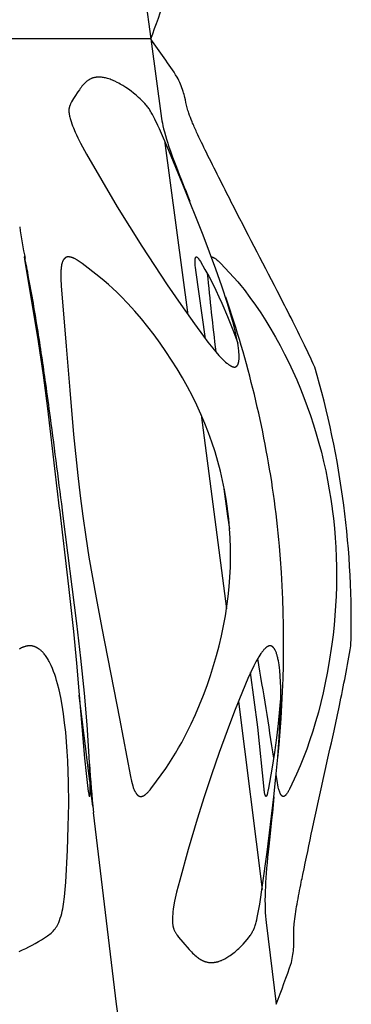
# Model space of a CAD drawing. Header units: millimetres. Extents: x 1250 to 1725, y 0 to 1655.
# Tile 195 of 256: x 1704 to 1719, y 1277 to 1320. Entities that reach past the tile are written whole.
import ezdxf

# ---------------------------------------------------------------- set-up
doc = ezdxf.new("R2010")
doc.units = ezdxf.units.MM
doc.header["$MEASUREMENT"] = 0
doc.layers.add('Crea2D$visibili$tangenti', color=7, linetype='Continuous', true_color=0x000000)

msp = doc.modelspace()

# ---------------------------------------------------------------- linework, layer by layer
at = {"layer": 'Crea2D$visibili$tangenti'}
for p, q in [((1709.592, 1322.113), (1710.061, 1318.673)), ((1710.061, 1318.673), (1703.302, 1318.673)), ((1710.061, 1318.673), (1710.53, 1315.215)), ((1710.659, 1314.258), (1711.673, 1306.693)), ((1712.247, 1302.346), (1713.345, 1293.92)), ((1713.407, 1297.944), (1713.25, 1299.132)), ((1713.482, 1297.399), (1713.407, 1297.944)), ((1707.413, 1286.417), (1706.951, 1290.172)), ((1713.859, 1289.904), (1714.887, 1281.732)), ((1707.542, 1285.359), (1707.434, 1286.239)), ((1708.576, 1276.747), (1707.575, 1285.083)), ((1715.065, 1280.293), (1715.501, 1276.747))]:
    msp.add_line(p, q, dxfattribs=at)
for points in [[(1713.688, 1304.424), (1713.692, 1304.424), (1713.696, 1304.424), (1713.699, 1304.424), (1713.703, 1304.424), (1713.707, 1304.425), (1713.71, 1304.425), (1713.714, 1304.426), (1713.718, 1304.427), (1713.721, 1304.428), (1713.725, 1304.429), (1713.728, 1304.43), (1713.732, 1304.431), (1713.735, 1304.432), (1713.739, 1304.433), (1713.742, 1304.435), (1713.746, 1304.436), (1713.749, 1304.438), (1713.752, 1304.44), (1713.756, 1304.441), (1713.759, 1304.443), (1713.762, 1304.445), (1713.765, 1304.447), (1713.769, 1304.449), (1713.772, 1304.451), (1713.775, 1304.454), (1713.778, 1304.456), (1713.781, 1304.458), (1713.783, 1304.46), (1713.786, 1304.463), (1713.789, 1304.465), (1713.792, 1304.468), (1713.795, 1304.47), (1713.798, 1304.474), (1713.802, 1304.478), (1713.805, 1304.482), (1713.809, 1304.486), (1713.812, 1304.49), (1713.815, 1304.494), (1713.818, 1304.498), (1713.821, 1304.502), (1713.824, 1304.506), (1713.826, 1304.511), (1713.829, 1304.515), (1713.832, 1304.52), (1713.834, 1304.524), (1713.837, 1304.529), (1713.839, 1304.533), (1713.841, 1304.538), (1713.845, 1304.547), (1713.849, 1304.557), (1713.853, 1304.567), (1713.856, 1304.577), (1713.859, 1304.587), (1713.862, 1304.597), (1713.868, 1304.617), (1713.871, 1304.63), (1713.874, 1304.643), (1713.879, 1304.669), (1713.883, 1304.695), (1713.886, 1304.72), (1713.889, 1304.746), (1713.891, 1304.772), (1713.892, 1304.798), (1713.893, 1304.824), (1713.894, 1304.863), (1713.893, 1304.902), (1713.892, 1304.941), (1713.891, 1304.98), (1713.885, 1305.058), (1713.878, 1305.135), (1713.865, 1305.245), (1713.85, 1305.354), (1713.832, 1305.463), (1713.813, 1305.571), (1713.769, 1305.787), (1713.72, 1306.002), (1713.646, 1306.3), (1713.565, 1306.596), (1713.389, 1307.185), (1713.144, 1307.934), (1712.883, 1308.678), (1712.327, 1310.155), (1711.449, 1312.352), (1710.84, 1313.828), (1710.435, 1314.773), (1710.369, 1314.915), (1710.233, 1315.197), (1710.132, 1315.391), (1710.078, 1315.487), (1710.05, 1315.534), (1710.021, 1315.58), (1709.995, 1315.618), (1709.968, 1315.657), (1709.941, 1315.694), (1709.913, 1315.731), (1709.884, 1315.767), (1709.854, 1315.803), (1709.793, 1315.873), (1709.729, 1315.941), (1709.664, 1316.008), (1709.597, 1316.072), (1709.528, 1316.136), (1709.422, 1316.229), (1709.312, 1316.32), (1709.2, 1316.407), (1709.086, 1316.49), (1708.969, 1316.57), (1708.849, 1316.646), (1708.727, 1316.717), (1708.665, 1316.752), (1708.602, 1316.785), (1708.499, 1316.836), (1708.448, 1316.86), (1708.395, 1316.883), (1708.342, 1316.904), (1708.289, 1316.925), (1708.235, 1316.943), (1708.18, 1316.96), (1708.137, 1316.972), (1708.094, 1316.982), (1708.051, 1316.992), (1708.007, 1317), (1707.963, 1317.006), (1707.919, 1317.011), (1707.897, 1317.013), (1707.875, 1317.015), (1707.853, 1317.016), (1707.831, 1317.016), (1707.81, 1317.016), (1707.788, 1317.016), (1707.768, 1317.016), (1707.748, 1317.015), (1707.728, 1317.014), (1707.708, 1317.012), (1707.688, 1317.01), (1707.668, 1317.007), (1707.647, 1317.003), (1707.628, 1317), (1707.608, 1316.995), (1707.588, 1316.99), (1707.568, 1316.985), (1707.549, 1316.979), (1707.53, 1316.973), (1707.511, 1316.966), (1707.492, 1316.959), (1707.473, 1316.951), (1707.454, 1316.942), (1707.434, 1316.932), (1707.415, 1316.922), (1707.396, 1316.912), (1707.378, 1316.901), (1707.36, 1316.889), (1707.342, 1316.877), (1707.324, 1316.865), (1707.307, 1316.852), (1707.289, 1316.838), (1707.272, 1316.825), (1707.256, 1316.811), (1707.24, 1316.797), (1707.223, 1316.782), (1707.192, 1316.752), (1707.171, 1316.731), (1707.15, 1316.709), (1707.129, 1316.686), (1707.109, 1316.664), (1707.07, 1316.617), (1707.033, 1316.569), (1706.996, 1316.521), (1706.961, 1316.471), (1706.892, 1316.371), (1706.765, 1316.179), (1706.704, 1316.081), (1706.621, 1315.942), (1706.598, 1315.902), (1706.587, 1315.881), (1706.577, 1315.86), (1706.567, 1315.839), (1706.558, 1315.817), (1706.552, 1315.805), (1706.548, 1315.792), (1706.543, 1315.78), (1706.539, 1315.767), (1706.534, 1315.754), (1706.53, 1315.741), (1706.527, 1315.728), (1706.523, 1315.715), (1706.52, 1315.702), (1706.517, 1315.688), (1706.515, 1315.675), (1706.512, 1315.662), (1706.51, 1315.649), (1706.508, 1315.635), (1706.507, 1315.622), (1706.505, 1315.608), (1706.504, 1315.593), (1706.504, 1315.578), (1706.503, 1315.563), (1706.503, 1315.548), (1706.504, 1315.533), (1706.504, 1315.518), (1706.506, 1315.488), (1706.509, 1315.458), (1706.513, 1315.428), (1706.517, 1315.398), (1706.523, 1315.368), (1706.532, 1315.32), (1706.543, 1315.273), (1706.555, 1315.225), (1706.568, 1315.178), (1706.582, 1315.131), (1706.597, 1315.084), (1706.629, 1314.992), (1706.664, 1314.9), (1706.701, 1314.809), (1706.778, 1314.63), (1706.833, 1314.507), (1706.891, 1314.385), (1707.013, 1314.146), (1707.273, 1313.675), (1707.93, 1312.525), (1708.603, 1311.384), (1709.129, 1310.527), (1709.666, 1309.677), (1710.214, 1308.835), (1710.772, 1307.998), (1711.356, 1307.145), (1711.952, 1306.3), (1712.341, 1305.767), (1712.541, 1305.504), (1712.746, 1305.246), (1712.878, 1305.087), (1713.014, 1304.933), (1713.084, 1304.858), (1713.156, 1304.784), (1713.229, 1304.712), (1713.305, 1304.642), (1713.355, 1304.598), (1713.381, 1304.577), (1713.407, 1304.557), (1713.434, 1304.537), (1713.461, 1304.518), (1713.475, 1304.508), (1713.489, 1304.499), (1713.503, 1304.491), (1713.517, 1304.482), (1713.537, 1304.471), (1713.548, 1304.466), (1713.558, 1304.461), (1713.568, 1304.456), (1713.579, 1304.452), (1713.589, 1304.448), (1713.6, 1304.444), (1713.611, 1304.44), (1713.621, 1304.436), (1713.632, 1304.433), (1713.643, 1304.431), (1713.654, 1304.428), (1713.66, 1304.427), (1713.666, 1304.426), (1713.671, 1304.426), (1713.677, 1304.425), (1713.683, 1304.424)], [(1707.11, 1297.944), (1707.237, 1297.055), (1707.376, 1296.168), (1707.681, 1294.403), (1707.928, 1293.09), (1708.702, 1289.156), (1709.174, 1286.641), (1709.22, 1286.436), (1709.247, 1286.335), (1709.276, 1286.234), (1709.299, 1286.162), (1709.312, 1286.126), (1709.326, 1286.091), (1709.34, 1286.056), (1709.356, 1286.021), (1709.364, 1286.004), (1709.373, 1285.987), (1709.381, 1285.971), (1709.391, 1285.954), (1709.404, 1285.932), (1709.411, 1285.921), (1709.417, 1285.91), (1709.425, 1285.9), (1709.432, 1285.89), (1709.44, 1285.88), (1709.448, 1285.87), (1709.456, 1285.86), (1709.46, 1285.856), (1709.465, 1285.851), (1709.469, 1285.847), (1709.474, 1285.842), (1709.478, 1285.838), (1709.483, 1285.834), (1709.488, 1285.83), (1709.492, 1285.826), (1709.497, 1285.822), (1709.502, 1285.818), (1709.507, 1285.814), (1709.513, 1285.811), (1709.518, 1285.807), (1709.523, 1285.804), (1709.527, 1285.802), (1709.531, 1285.799), (1709.536, 1285.797), (1709.54, 1285.795), (1709.544, 1285.793), (1709.548, 1285.791), (1709.553, 1285.789), (1709.557, 1285.787), (1709.562, 1285.786), (1709.566, 1285.784), (1709.571, 1285.782), (1709.575, 1285.781), (1709.58, 1285.78), (1709.584, 1285.778), (1709.589, 1285.777), (1709.594, 1285.776), (1709.598, 1285.775), (1709.603, 1285.775), (1709.608, 1285.774), (1709.612, 1285.773), (1709.617, 1285.773), (1709.622, 1285.773), (1709.626, 1285.773), (1709.631, 1285.773), (1709.636, 1285.773), (1709.641, 1285.773), (1709.645, 1285.773), (1709.65, 1285.774), (1709.655, 1285.775), (1709.659, 1285.776), (1709.664, 1285.777), (1709.669, 1285.778), (1709.676, 1285.78), (1709.684, 1285.782), (1709.692, 1285.784), (1709.699, 1285.786), (1709.706, 1285.789), (1709.714, 1285.792), (1709.721, 1285.795), (1709.728, 1285.798), (1709.735, 1285.801), (1709.742, 1285.804), (1709.749, 1285.808), (1709.756, 1285.811), (1709.762, 1285.815), (1709.769, 1285.819), (1709.782, 1285.827), (1709.795, 1285.836), (1709.808, 1285.845), (1709.82, 1285.854), (1709.832, 1285.864), (1709.844, 1285.874), (1709.856, 1285.884), (1709.879, 1285.905), (1709.899, 1285.924), (1709.919, 1285.944), (1709.938, 1285.963), (1709.957, 1285.984), (1709.994, 1286.025), (1710.03, 1286.067), (1710.064, 1286.11), (1710.313, 1286.445), (1710.709, 1286.989), (1710.843, 1287.188), (1710.99, 1287.416), (1711.131, 1287.648), (1711.268, 1287.882), (1711.4, 1288.119), (1711.611, 1288.519), (1711.811, 1288.925), (1712, 1289.337), (1712.178, 1289.753), (1712.344, 1290.174), (1712.501, 1290.6), (1712.647, 1291.028), (1712.782, 1291.461), (1712.906, 1291.889), (1713.02, 1292.321), (1713.124, 1292.755), (1713.216, 1293.191), (1713.294, 1293.612), (1713.361, 1294.034), (1713.417, 1294.458), (1713.461, 1294.883), (1713.493, 1295.304), (1713.514, 1295.726), (1713.523, 1296.149), (1713.521, 1296.571), (1713.506, 1296.993), (1713.48, 1297.415), (1713.442, 1297.836), (1713.393, 1298.255), (1713.39, 1298.276), (1713.33, 1298.686), (1713.258, 1299.093), (1713.174, 1299.499), (1713.08, 1299.902), (1712.968, 1300.325), (1712.845, 1300.745), (1712.709, 1301.161), (1712.561, 1301.574), (1712.403, 1301.977), (1712.234, 1302.377), (1712.053, 1302.771), (1711.863, 1303.16), (1711.652, 1303.561), (1711.432, 1303.956), (1711.201, 1304.346), (1710.961, 1304.73), (1710.718, 1305.101), (1710.465, 1305.467), (1710.204, 1305.825), (1709.933, 1306.177), (1709.654, 1306.522), (1709.364, 1306.858), (1709.065, 1307.186), (1708.756, 1307.505), (1708.582, 1307.675), (1708.405, 1307.843), (1708.224, 1308.006), (1708.04, 1308.166), (1707.803, 1308.36), (1707.075, 1308.919), (1706.951, 1309.011), (1706.908, 1309.041), (1706.865, 1309.069), (1706.843, 1309.083), (1706.821, 1309.096), (1706.799, 1309.109), (1706.776, 1309.121), (1706.753, 1309.133), (1706.73, 1309.144), (1706.714, 1309.151), (1706.698, 1309.158), (1706.682, 1309.164), (1706.666, 1309.17), (1706.65, 1309.176), (1706.634, 1309.181), (1706.618, 1309.186), (1706.601, 1309.191), (1706.585, 1309.195), (1706.568, 1309.198), (1706.551, 1309.201), (1706.535, 1309.204), (1706.526, 1309.205), (1706.518, 1309.205), (1706.509, 1309.206), (1706.501, 1309.207), (1706.492, 1309.207), (1706.484, 1309.207), (1706.476, 1309.207), (1706.467, 1309.207), (1706.461, 1309.207), (1706.455, 1309.207), (1706.449, 1309.206), (1706.442, 1309.205), (1706.436, 1309.204), (1706.43, 1309.203), (1706.424, 1309.202), (1706.419, 1309.2), (1706.413, 1309.198), (1706.407, 1309.196), (1706.401, 1309.194), (1706.396, 1309.192), (1706.39, 1309.19), (1706.385, 1309.187), (1706.379, 1309.185), (1706.374, 1309.182), (1706.368, 1309.179), (1706.363, 1309.176), (1706.358, 1309.172), (1706.353, 1309.169), (1706.348, 1309.166), (1706.343, 1309.162), (1706.338, 1309.158), (1706.334, 1309.154), (1706.329, 1309.15), (1706.324, 1309.146), (1706.32, 1309.142), (1706.315, 1309.138), (1706.311, 1309.134), (1706.307, 1309.129), (1706.302, 1309.125), (1706.298, 1309.12), (1706.293, 1309.115), (1706.288, 1309.109), (1706.284, 1309.103), (1706.279, 1309.096), (1706.274, 1309.09), (1706.27, 1309.084), (1706.266, 1309.077), (1706.262, 1309.071), (1706.258, 1309.064), (1706.254, 1309.057), (1706.25, 1309.051), (1706.246, 1309.044), (1706.239, 1309.03), (1706.233, 1309.016), (1706.227, 1309.001), (1706.221, 1308.987), (1706.216, 1308.972), (1706.211, 1308.957), (1706.206, 1308.942), (1706.202, 1308.927), (1706.194, 1308.896), (1706.189, 1308.874), (1706.185, 1308.853), (1706.181, 1308.831), (1706.177, 1308.809), (1706.17, 1308.765), (1706.166, 1308.721), (1706.162, 1308.677), (1706.159, 1308.633), (1706.156, 1308.544), (1706.154, 1308.398), (1706.157, 1308.251), (1706.172, 1307.958), (1706.384, 1305.329), (1706.539, 1303.416), (1706.707, 1301.495), (1706.89, 1299.717), (1706.994, 1298.83)], [(1715.235, 1292.318), (1715.23, 1292.318), (1715.226, 1292.317), (1715.221, 1292.317), (1715.217, 1292.316), (1715.212, 1292.316), (1715.208, 1292.315), (1715.203, 1292.314), (1715.199, 1292.313), (1715.194, 1292.312), (1715.19, 1292.311), (1715.186, 1292.31), (1715.181, 1292.308), (1715.177, 1292.307), (1715.173, 1292.305), (1715.169, 1292.304), (1715.164, 1292.302), (1715.156, 1292.299), (1715.148, 1292.295), (1715.14, 1292.291), (1715.132, 1292.286), (1715.124, 1292.282), (1715.116, 1292.277), (1715.108, 1292.273), (1715.1, 1292.268), (1715.088, 1292.259), (1715.076, 1292.251), (1715.065, 1292.242), (1715.053, 1292.233), (1715.042, 1292.223), (1715.031, 1292.213), (1715.02, 1292.204), (1715.01, 1292.193), (1714.989, 1292.173), (1714.969, 1292.151), (1714.95, 1292.129), (1714.931, 1292.106), (1714.905, 1292.075), (1714.881, 1292.043), (1714.857, 1292.01), (1714.834, 1291.977), (1714.789, 1291.91), (1714.746, 1291.842), (1714.688, 1291.744), (1714.632, 1291.645), (1714.527, 1291.444), (1714.394, 1291.171), (1714.269, 1290.894), (1714.032, 1290.334), (1713.695, 1289.484), (1713.371, 1288.628), (1713.026, 1287.677), (1712.693, 1286.72), (1712.375, 1285.759), (1712.072, 1284.793), (1711.683, 1283.471), (1711.314, 1282.144), (1711.177, 1281.623), (1711.118, 1281.361), (1711.092, 1281.228), (1711.051, 1280.987), (1711.035, 1280.879), (1711.021, 1280.77), (1711.01, 1280.661), (1711.004, 1280.574), (1711, 1280.487), (1710.999, 1280.443), (1710.999, 1280.4), (1711, 1280.356), (1711.002, 1280.313), (1711.004, 1280.28), (1711.007, 1280.247), (1711.01, 1280.214), (1711.015, 1280.181), (1711.02, 1280.149), (1711.027, 1280.117), (1711.03, 1280.101), (1711.034, 1280.085), (1711.038, 1280.069), (1711.043, 1280.053), (1711.047, 1280.039), (1711.052, 1280.025), (1711.057, 1280.011), (1711.062, 1279.997), (1711.073, 1279.969), (1711.085, 1279.942), (1711.098, 1279.915), (1711.112, 1279.889), (1711.126, 1279.863), (1711.141, 1279.837), (1711.156, 1279.815), (1711.171, 1279.793), (1711.186, 1279.771), (1711.202, 1279.75), (1711.234, 1279.708), (1711.267, 1279.666), (1711.448, 1279.446), (1711.728, 1279.125), (1711.823, 1279.023), (1711.872, 1278.973), (1711.922, 1278.924), (1711.974, 1278.877), (1712.027, 1278.831), (1712.062, 1278.802), (1712.099, 1278.774), (1712.136, 1278.747), (1712.174, 1278.721), (1712.194, 1278.709), (1712.213, 1278.697), (1712.233, 1278.685), (1712.253, 1278.674), (1712.273, 1278.663), (1712.294, 1278.653), (1712.315, 1278.643), (1712.336, 1278.634), (1712.355, 1278.625), (1712.375, 1278.618), (1712.395, 1278.61), (1712.415, 1278.603), (1712.436, 1278.597), (1712.456, 1278.591), (1712.477, 1278.585), (1712.498, 1278.581), (1712.518, 1278.576), (1712.539, 1278.572), (1712.56, 1278.569), (1712.582, 1278.566), (1712.603, 1278.564), (1712.624, 1278.562), (1712.645, 1278.561), (1712.667, 1278.561), (1712.688, 1278.561), (1712.71, 1278.561), (1712.733, 1278.562), (1712.756, 1278.563), (1712.779, 1278.565), (1712.802, 1278.567), (1712.825, 1278.57), (1712.848, 1278.574), (1712.871, 1278.577), (1712.894, 1278.582), (1712.916, 1278.587), (1712.939, 1278.592), (1712.961, 1278.598), (1712.984, 1278.604), (1713.006, 1278.611), (1713.028, 1278.618), (1713.072, 1278.633), (1713.097, 1278.643), (1713.122, 1278.653), (1713.147, 1278.663), (1713.171, 1278.674), (1713.22, 1278.697), (1713.268, 1278.721), (1713.315, 1278.747), (1713.361, 1278.774), (1713.407, 1278.803), (1713.452, 1278.832), (1713.508, 1278.87), (1713.563, 1278.909), (1713.617, 1278.949), (1713.67, 1278.99), (1713.722, 1279.033), (1713.774, 1279.077), (1713.824, 1279.121), (1713.874, 1279.167), (1713.923, 1279.213), (1713.971, 1279.261), (1714.064, 1279.358), (1714.154, 1279.459), (1714.242, 1279.562), (1714.295, 1279.629), (1714.346, 1279.697), (1714.371, 1279.731), (1714.395, 1279.767), (1714.418, 1279.802), (1714.44, 1279.839), (1714.459, 1279.872), (1714.476, 1279.905), (1714.493, 1279.939), (1714.51, 1279.974), (1714.525, 1280.008), (1714.54, 1280.044), (1714.554, 1280.079), (1714.567, 1280.115), (1714.584, 1280.164), (1714.6, 1280.213), (1714.615, 1280.263), (1714.628, 1280.313), (1714.654, 1280.413), (1714.678, 1280.514), (1714.738, 1280.804), (1714.789, 1281.096), (1714.913, 1281.918), (1715.106, 1283.355), (1715.256, 1284.554), (1715.395, 1285.755), (1715.486, 1286.617), (1715.566, 1287.479), (1715.632, 1288.342), (1715.678, 1289.207), (1715.697, 1289.859), (1715.699, 1290.185), (1715.695, 1290.512), (1715.687, 1290.756), (1715.673, 1290.999), (1715.653, 1291.243), (1715.639, 1291.364), (1715.624, 1291.485), (1715.611, 1291.574), (1715.596, 1291.662), (1715.579, 1291.75), (1715.569, 1291.794), (1715.559, 1291.838), (1715.55, 1291.872), (1715.541, 1291.906), (1715.53, 1291.94), (1715.52, 1291.973), (1715.508, 1292.006), (1715.496, 1292.039), (1715.482, 1292.072), (1715.468, 1292.104), (1715.457, 1292.126), (1715.446, 1292.147), (1715.441, 1292.157), (1715.435, 1292.168), (1715.429, 1292.178), (1715.422, 1292.188), (1715.416, 1292.198), (1715.409, 1292.207), (1715.402, 1292.217), (1715.394, 1292.226), (1715.387, 1292.235), (1715.379, 1292.244), (1715.375, 1292.248), (1715.37, 1292.252), (1715.366, 1292.256), (1715.362, 1292.26), (1715.355, 1292.266), (1715.348, 1292.272), (1715.341, 1292.277), (1715.334, 1292.283), (1715.33, 1292.285), (1715.327, 1292.288), (1715.323, 1292.29), (1715.319, 1292.292), (1715.315, 1292.295), (1715.311, 1292.297), (1715.307, 1292.299), (1715.303, 1292.301), (1715.299, 1292.303), (1715.295, 1292.305), (1715.291, 1292.306), (1715.287, 1292.308), (1715.283, 1292.309), (1715.279, 1292.311), (1715.275, 1292.312), (1715.27, 1292.313), (1715.266, 1292.314), (1715.262, 1292.315), (1715.257, 1292.316), (1715.253, 1292.317), (1715.248, 1292.317), (1715.244, 1292.318), (1715.24, 1292.318)]]:
    msp.add_lwpolyline(points, close=True, dxfattribs=at)
for points in [[(1704.571, 1309.207), (1704.571, 1309.207), (1704.571, 1309.207), (1704.571, 1309.207), (1704.571, 1309.207), (1704.571, 1309.207), (1704.571, 1309.208), (1704.571, 1309.208), (1704.571, 1309.208), (1704.571, 1309.208), (1704.571, 1309.208), (1704.571, 1309.208), (1704.571, 1309.208), (1704.571, 1309.208), (1704.571, 1309.208), (1704.571, 1309.208), (1704.571, 1309.208), (1704.571, 1309.208), (1704.571, 1309.208), (1704.571, 1309.208), (1704.571, 1309.208), (1704.571, 1309.208), (1704.57, 1309.208), (1704.57, 1309.208), (1704.57, 1309.208), (1704.57, 1309.208), (1704.57, 1309.208), (1704.57, 1309.208), (1704.57, 1309.208), (1704.57, 1309.208), (1704.57, 1309.208), (1704.57, 1309.208), (1704.57, 1309.208), (1704.57, 1309.208), (1704.57, 1309.208), (1704.57, 1309.208), (1704.57, 1309.208), (1704.57, 1309.208), (1704.57, 1309.208), (1704.57, 1309.208), (1704.57, 1309.208), (1704.57, 1309.208), (1704.57, 1309.208), (1704.57, 1309.208), (1704.57, 1309.208), (1704.57, 1309.208), (1704.57, 1309.208), (1704.57, 1309.208), (1704.57, 1309.208), (1704.57, 1309.208), (1704.57, 1309.208), (1704.57, 1309.208), (1704.57, 1309.208), (1704.57, 1309.208), (1704.57, 1309.208), (1704.57, 1309.208), (1704.57, 1309.208), (1704.57, 1309.208), (1704.57, 1309.208), (1704.57, 1309.208), (1704.57, 1309.208), (1704.57, 1309.208), (1704.57, 1309.208), (1704.57, 1309.208), (1704.57, 1309.208), (1704.57, 1309.208), (1704.57, 1309.208), (1704.57, 1309.208), (1704.57, 1309.208), (1704.57, 1309.208), (1704.57, 1309.208), (1704.57, 1309.208), (1704.57, 1309.208), (1704.57, 1309.208), (1704.57, 1309.208), (1704.57, 1309.208), (1704.57, 1309.208), (1704.57, 1309.207), (1704.57, 1309.207), (1704.57, 1309.207), (1704.57, 1309.207), (1704.569, 1309.207), (1704.569, 1309.206), (1704.569, 1309.206), (1704.569, 1309.206), (1704.569, 1309.205), (1704.569, 1309.205), (1704.569, 1309.204), (1704.569, 1309.204), (1704.568, 1309.203), (1704.568, 1309.203), (1704.568, 1309.203), (1704.568, 1309.202), (1704.568, 1309.202), (1704.568, 1309.201), (1704.568, 1309.2), (1704.568, 1309.199), (1704.568, 1309.199), (1704.568, 1309.198), (1704.568, 1309.197), (1704.571, 1309.162), (1704.574, 1309.13), (1704.578, 1309.099), (1705.163, 1305.534), (1705.382, 1304.065), (1705.573, 1302.62), (1706.086, 1298.276), (1706.089, 1298.255), (1706.48, 1294.886), (1706.698, 1292.935), (1706.83, 1291.56), (1707.187, 1287.432), (1707.254, 1286.767), (1707.346, 1285.99), (1707.364, 1285.878), (1707.37, 1285.846), (1707.373, 1285.83), (1707.375, 1285.822), (1707.377, 1285.815), (1707.38, 1285.805), (1707.382, 1285.8), (1707.383, 1285.796), (1707.385, 1285.791), (1707.387, 1285.787), (1707.388, 1285.784), (1707.389, 1285.782), (1707.39, 1285.78), (1707.391, 1285.778), (1707.392, 1285.777), (1707.392, 1285.777), (1707.392, 1285.776), (1707.392, 1285.776), (1707.392, 1285.776), (1707.393, 1285.776), (1707.393, 1285.775), (1707.393, 1285.775), (1707.393, 1285.775), (1707.394, 1285.775), (1707.394, 1285.774), (1707.394, 1285.774), (1707.394, 1285.774), (1707.394, 1285.774), (1707.394, 1285.774), (1707.394, 1285.774), (1707.394, 1285.774), (1707.395, 1285.774), (1707.395, 1285.774), (1707.395, 1285.774), (1707.395, 1285.774), (1707.395, 1285.774), (1707.395, 1285.774), (1707.395, 1285.773), (1707.395, 1285.773), (1707.395, 1285.773), (1707.395, 1285.773), (1707.395, 1285.773), (1707.396, 1285.773), (1707.396, 1285.773), (1707.396, 1285.773), (1707.396, 1285.773), (1707.396, 1285.773), (1707.396, 1285.773), (1707.396, 1285.773), (1707.396, 1285.773), (1707.396, 1285.773), (1707.396, 1285.773), (1707.396, 1285.773), (1707.396, 1285.773), (1707.397, 1285.773), (1707.397, 1285.773), (1707.397, 1285.773), (1707.397, 1285.773), (1707.397, 1285.773), (1707.397, 1285.773), (1707.397, 1285.773), (1707.397, 1285.773), (1707.397, 1285.773), (1707.397, 1285.773), (1707.397, 1285.773), (1707.397, 1285.773), (1707.398, 1285.773), (1707.398, 1285.773), (1707.398, 1285.773), (1707.398, 1285.773), (1707.398, 1285.773), (1707.398, 1285.774), (1707.398, 1285.774), (1707.398, 1285.774), (1707.398, 1285.774), (1707.398, 1285.774), (1707.398, 1285.774), (1707.398, 1285.774), (1707.398, 1285.774), (1707.399, 1285.774), (1707.399, 1285.774), (1707.399, 1285.774), (1707.399, 1285.774), (1707.399, 1285.774), (1707.399, 1285.775), (1707.399, 1285.775), (1707.4, 1285.775), (1707.4, 1285.775), (1707.4, 1285.775), (1707.4, 1285.775), (1707.4, 1285.776), (1707.401, 1285.776), (1707.401, 1285.776), (1707.401, 1285.777), (1707.402, 1285.778), (1707.403, 1285.779), (1707.403, 1285.781), (1707.404, 1285.782), (1707.405, 1285.784), (1707.405, 1285.785), (1707.406, 1285.786), (1707.407, 1285.788), (1707.407, 1285.789), (1707.408, 1285.791), (1707.408, 1285.792), (1707.409, 1285.794), (1707.409, 1285.795), (1707.41, 1285.798), (1707.41, 1285.801), (1707.411, 1285.804), (1707.412, 1285.807), (1707.412, 1285.81), (1707.413, 1285.813), (1707.414, 1285.826), (1707.418, 1285.878), (1707.421, 1285.93), (1707.424, 1286.015), (1707.425, 1286.101), (1707.424, 1286.273), (1707.407, 1286.888), (1707.38, 1287.503), (1707.293, 1288.885), (1707.176, 1290.265), (1707.022, 1291.776), (1706.849, 1293.285), (1706.26, 1297.944)], [(1712.43, 1305.649), (1712.009, 1308.631), (1711.994, 1308.757), (1711.988, 1308.82), (1711.984, 1308.883), (1711.983, 1308.926), (1711.982, 1308.97), (1711.983, 1309.058), (1711.984, 1309.085), (1711.985, 1309.099), (1711.986, 1309.113), (1711.987, 1309.12), (1711.988, 1309.126), (1711.989, 1309.133), (1711.99, 1309.14), (1711.992, 1309.147), (1711.993, 1309.154), (1711.995, 1309.16), (1711.997, 1309.167), (1711.998, 1309.17), (1711.999, 1309.173), (1712.001, 1309.177), (1712.002, 1309.18), (1712.003, 1309.181), (1712.003, 1309.183), (1712.004, 1309.184), (1712.005, 1309.186), (1712.006, 1309.187), (1712.007, 1309.189), (1712.007, 1309.19), (1712.008, 1309.191), (1712.009, 1309.193), (1712.01, 1309.194), (1712.011, 1309.195), (1712.012, 1309.196), (1712.012, 1309.196), (1712.013, 1309.197), (1712.014, 1309.198), (1712.014, 1309.198), (1712.015, 1309.199), (1712.015, 1309.199), (1712.016, 1309.2), (1712.016, 1309.2), (1712.017, 1309.201), (1712.018, 1309.201), (1712.018, 1309.202), (1712.019, 1309.202), (1712.02, 1309.203), (1712.02, 1309.203), (1712.021, 1309.204), (1712.022, 1309.204), (1712.023, 1309.204), (1712.023, 1309.205), (1712.024, 1309.205), (1712.025, 1309.206), (1712.026, 1309.206), (1712.026, 1309.206), (1712.027, 1309.206), (1712.028, 1309.207), (1712.029, 1309.207), (1712.03, 1309.207), (1712.031, 1309.207), (1712.033, 1309.208), (1712.034, 1309.208), (1712.035, 1309.208), (1712.037, 1309.208), (1712.038, 1309.208), (1712.039, 1309.207), (1712.04, 1309.207), (1712.042, 1309.207), (1712.043, 1309.207), (1712.044, 1309.207), (1712.045, 1309.206), (1712.046, 1309.206), (1712.048, 1309.206), (1712.049, 1309.205), (1712.05, 1309.205), (1712.051, 1309.205), (1712.052, 1309.204), (1712.053, 1309.204), (1712.055, 1309.203), (1712.056, 1309.203), (1712.058, 1309.201), (1712.06, 1309.2), (1712.063, 1309.199), (1712.065, 1309.198), (1712.067, 1309.196), (1712.07, 1309.194), (1712.073, 1309.192), (1712.076, 1309.19), (1712.079, 1309.188), (1712.082, 1309.185), (1712.084, 1309.183), (1712.087, 1309.18), (1712.09, 1309.178), (1712.095, 1309.172), (1712.1, 1309.167), (1712.11, 1309.156), (1712.119, 1309.145), (1712.128, 1309.133), (1712.137, 1309.121), (1712.146, 1309.11), (1712.163, 1309.086), (1712.179, 1309.062), (1712.21, 1309.012), (1712.409, 1308.666), (1712.573, 1308.368), (1712.732, 1308.067), (1712.884, 1307.763), (1713.018, 1307.481), (1713.146, 1307.197), (1713.39, 1306.622), (1713.618, 1306.04), (1713.834, 1305.455)], [(1712.688, 1309.208), (1712.695, 1309.207), (1712.701, 1309.206), (1712.707, 1309.205), (1712.714, 1309.204), (1712.72, 1309.202), (1712.726, 1309.201), (1712.732, 1309.199), (1712.738, 1309.198), (1712.745, 1309.196), (1712.751, 1309.194), (1712.757, 1309.191), (1712.763, 1309.189), (1712.768, 1309.187), (1712.774, 1309.184), (1712.78, 1309.182), (1712.786, 1309.179), (1712.797, 1309.173), (1712.809, 1309.167), (1712.82, 1309.16), (1712.831, 1309.154), (1712.842, 1309.147), (1712.852, 1309.139), (1712.874, 1309.124), (1712.892, 1309.11), (1712.91, 1309.096), (1712.928, 1309.081), (1712.946, 1309.066), (1712.98, 1309.036), (1713.014, 1309.004), (1713.079, 1308.938), (1713.667, 1308.314), (1713.836, 1308.123), (1713.973, 1307.959), (1714.106, 1307.793), (1714.363, 1307.452), (1714.602, 1307.116), (1714.832, 1306.775), (1715.054, 1306.427), (1715.268, 1306.075), (1715.474, 1305.718), (1715.672, 1305.356), (1715.862, 1304.99), (1716.045, 1304.62), (1716.221, 1304.244), (1716.39, 1303.864), (1716.552, 1303.482), (1716.705, 1303.096), (1716.851, 1302.707), (1716.989, 1302.315), (1717.119, 1301.921), (1717.242, 1301.524), (1717.356, 1301.125), (1717.462, 1300.723), (1717.561, 1300.32), (1717.651, 1299.914), (1717.733, 1299.507), (1717.806, 1299.098), (1717.872, 1298.688), (1717.929, 1298.276), (1717.932, 1298.255), (1717.982, 1297.842), (1718.025, 1297.427), (1718.059, 1297.012), (1718.086, 1296.596), (1718.105, 1296.169), (1718.117, 1295.742), (1718.12, 1295.314), (1718.115, 1294.886), (1718.102, 1294.468), (1718.081, 1294.05), (1718.051, 1293.632), (1718.014, 1293.215), (1717.969, 1292.799), (1717.917, 1292.383), (1717.791, 1291.555), (1717.715, 1291.128), (1717.631, 1290.703), (1717.539, 1290.279), (1717.438, 1289.858), (1717.33, 1289.438), (1717.213, 1289.021), (1717.087, 1288.606), (1716.953, 1288.194), (1716.824, 1287.826), (1716.686, 1287.461), (1716.54, 1287.1), (1716.383, 1286.744), (1716.074, 1286.086), (1716.05, 1286.039), (1716.038, 1286.016), (1716.025, 1285.993), (1716.014, 1285.973), (1716.002, 1285.954), (1715.99, 1285.935), (1715.977, 1285.916), (1715.964, 1285.897), (1715.951, 1285.879), (1715.937, 1285.861), (1715.922, 1285.844), (1715.913, 1285.833), (1715.909, 1285.828), (1715.904, 1285.823), (1715.899, 1285.819), (1715.894, 1285.814), (1715.889, 1285.809), (1715.884, 1285.805), (1715.882, 1285.803), (1715.879, 1285.801), (1715.876, 1285.799), (1715.873, 1285.797), (1715.871, 1285.795), (1715.868, 1285.793), (1715.865, 1285.791), (1715.862, 1285.789), (1715.859, 1285.788), (1715.856, 1285.786), (1715.853, 1285.784), (1715.85, 1285.783), (1715.847, 1285.782), (1715.843, 1285.78), (1715.84, 1285.779), (1715.837, 1285.778), (1715.834, 1285.777), (1715.832, 1285.777), (1715.831, 1285.776), (1715.829, 1285.776), (1715.828, 1285.775), (1715.826, 1285.775), (1715.825, 1285.775), (1715.823, 1285.775), (1715.822, 1285.774), (1715.82, 1285.774), (1715.818, 1285.774), (1715.817, 1285.774), (1715.815, 1285.774), (1715.814, 1285.774), (1715.812, 1285.773), (1715.81, 1285.773), (1715.809, 1285.773), (1715.807, 1285.773), (1715.806, 1285.773), (1715.804, 1285.774), (1715.802, 1285.774), (1715.801, 1285.774), (1715.799, 1285.774), (1715.798, 1285.774), (1715.796, 1285.774), (1715.795, 1285.775), (1715.793, 1285.775), (1715.791, 1285.775), (1715.79, 1285.776), (1715.788, 1285.776), (1715.787, 1285.776), (1715.785, 1285.777), (1715.784, 1285.777), (1715.782, 1285.778), (1715.78, 1285.779), (1715.779, 1285.779), (1715.777, 1285.78), (1715.775, 1285.781), (1715.774, 1285.782), (1715.772, 1285.782), (1715.771, 1285.783), (1715.769, 1285.784), (1715.768, 1285.785), (1715.766, 1285.786), (1715.765, 1285.787), (1715.762, 1285.789), (1715.759, 1285.791), (1715.756, 1285.793), (1715.754, 1285.795), (1715.751, 1285.798), (1715.748, 1285.8), (1715.746, 1285.802), (1715.741, 1285.807), (1715.737, 1285.812), (1715.733, 1285.816), (1715.729, 1285.82), (1715.726, 1285.824), (1715.722, 1285.829), (1715.719, 1285.833), (1715.715, 1285.838), (1715.712, 1285.842), (1715.709, 1285.847), (1715.706, 1285.852), (1715.7, 1285.861), (1715.694, 1285.871), (1715.689, 1285.881), (1715.684, 1285.891), (1715.679, 1285.901), (1715.674, 1285.911), (1715.67, 1285.922), (1715.661, 1285.943), (1715.654, 1285.964), (1715.641, 1286.001), (1715.629, 1286.037), (1715.618, 1286.074), (1715.608, 1286.111), (1715.59, 1286.186), (1715.574, 1286.261), (1715.551, 1286.374), (1715.496, 1286.715)], [(1715.699, 1290.182), (1715.585, 1288.944), (1715.513, 1288.327), (1715.427, 1287.678), (1715.316, 1286.965), (1715.168, 1286.128), (1715.144, 1286.002), (1715.13, 1285.94), (1715.122, 1285.909), (1715.114, 1285.878), (1715.109, 1285.862), (1715.104, 1285.846), (1715.098, 1285.83), (1715.095, 1285.822), (1715.092, 1285.815), (1715.09, 1285.81), (1715.088, 1285.805), (1715.087, 1285.802), (1715.085, 1285.8), (1715.084, 1285.797), (1715.083, 1285.795), (1715.081, 1285.793), (1715.08, 1285.79), (1715.079, 1285.788), (1715.077, 1285.786), (1715.076, 1285.785), (1715.075, 1285.784), (1715.074, 1285.783), (1715.074, 1285.782), (1715.073, 1285.781), (1715.072, 1285.78), (1715.071, 1285.779), (1715.07, 1285.778), (1715.069, 1285.778), (1715.069, 1285.777), (1715.069, 1285.777), (1715.069, 1285.777), (1715.069, 1285.776), (1715.068, 1285.776), (1715.068, 1285.776), (1715.068, 1285.776), (1715.068, 1285.775), (1715.067, 1285.775), (1715.067, 1285.775), (1715.067, 1285.775), (1715.067, 1285.775), (1715.066, 1285.775), (1715.066, 1285.774), (1715.066, 1285.774), (1715.066, 1285.774), (1715.065, 1285.774), (1715.065, 1285.774), (1715.065, 1285.774), (1715.065, 1285.774), (1715.064, 1285.774), (1715.064, 1285.773), (1715.064, 1285.773), (1715.063, 1285.773), (1715.063, 1285.773), (1715.063, 1285.773), (1715.063, 1285.773), (1715.062, 1285.773), (1715.062, 1285.773), (1715.062, 1285.773), (1715.062, 1285.773), (1715.061, 1285.773), (1715.061, 1285.773), (1715.061, 1285.773), (1715.06, 1285.773), (1715.06, 1285.773), (1715.06, 1285.773), (1715.06, 1285.773), (1715.059, 1285.773), (1715.059, 1285.773), (1715.059, 1285.773), (1715.058, 1285.773), (1715.058, 1285.774), (1715.058, 1285.774), (1715.057, 1285.774), (1715.056, 1285.774), (1715.056, 1285.774), (1715.055, 1285.775), (1715.055, 1285.775), (1715.054, 1285.775), (1715.054, 1285.775), (1715.053, 1285.776), (1715.053, 1285.776), (1715.052, 1285.776), (1715.051, 1285.776), (1715.051, 1285.777), (1715.05, 1285.777), (1715.05, 1285.778), (1715.049, 1285.778), (1715.049, 1285.778), (1715.048, 1285.779), (1715.048, 1285.779), (1715.047, 1285.779), (1715.047, 1285.78), (1715.046, 1285.78), (1715.046, 1285.781), (1715.045, 1285.781), (1715.045, 1285.782), (1715.045, 1285.782), (1715.044, 1285.783), (1715.043, 1285.784), (1715.042, 1285.785), (1715.041, 1285.786), (1715.041, 1285.787), (1715.04, 1285.788), (1715.039, 1285.789), (1715.039, 1285.79), (1715.038, 1285.791), (1715.037, 1285.792), (1715.037, 1285.793), (1715.036, 1285.795), (1715.035, 1285.797), (1715.034, 1285.799), (1715.033, 1285.802), (1715.03, 1285.809), (1715.024, 1285.828), (1715.018, 1285.846), (1715.013, 1285.865), (1715.008, 1285.884), (1715, 1285.919), (1714.993, 1285.955), (1714.987, 1285.99), (1714.981, 1286.026), (1714.972, 1286.097), (1714.698, 1288.787), (1714.55, 1289.975), (1714.39, 1291.16)]]:
    msp.add_lwpolyline(points, dxfattribs=at)
msp.add_lwpolyline([(1704.351, 1279.041), (1704.492, 1279.107), (1704.632, 1279.175), (1704.771, 1279.245), (1704.909, 1279.319), (1705.045, 1279.395), (1705.179, 1279.473), (1705.313, 1279.554), (1705.444, 1279.637), (1705.575, 1279.725, 0.094651), (1705.943, 1280.079, 0.046624), (1706.061, 1280.294, 0.062724), (1706.27, 1281.096), (1706.311, 1281.414), (1706.344, 1281.734), (1706.37, 1282.054), (1706.441, 1283.442), (1706.479, 1284.466), (1706.494, 1285.452), (1706.487, 1286.383), (1706.456, 1287.315), (1706.434, 1287.731), (1706.403, 1288.147), (1706.365, 1288.563), (1706.32, 1288.977), (1706.269, 1289.362), (1706.21, 1289.744), (1706.149, 1290.074), (1706.079, 1290.401), (1706.011, 1290.672), (1705.973, 1290.807), (1705.933, 1290.941), (1705.889, 1291.073), (1705.842, 1291.205), (1705.79, 1291.335), (1705.735, 1291.464), (1705.693, 1291.553), (1705.649, 1291.641), (1705.625, 1291.684), (1705.601, 1291.726), (1705.576, 1291.768), (1705.55, 1291.81), (1705.522, 1291.85), (1705.494, 1291.89), (1705.465, 1291.929), (1705.434, 1291.967), (1705.402, 1292.003), (1705.386, 1292.021), (1705.369, 1292.039), (1705.352, 1292.056), (1705.334, 1292.073), (1705.317, 1292.09), (1705.298, 1292.107), (1705.272, 1292.129), (1705.246, 1292.15), (1705.218, 1292.171), (1705.204, 1292.181), (1705.19, 1292.191), (1705.176, 1292.2), (1705.161, 1292.21), (1705.147, 1292.219), (1705.132, 1292.227), (1705.117, 1292.235), (1705.102, 1292.243), (1705.087, 1292.251), (1705.071, 1292.258), (1705.056, 1292.265), (1705.04, 1292.272), (1705.024, 1292.278), (1705.008, 1292.284), (1704.992, 1292.289), (1704.976, 1292.294), (1704.96, 1292.299), (1704.943, 1292.303), (1704.927, 1292.307), (1704.91, 1292.31), (1704.893, 1292.312), (1704.876, 1292.315), (1704.859, 1292.316), (1704.842, 1292.317), (1704.824, 1292.318), (1704.807, 1292.318), (1704.787, 1292.317), (1704.768, 1292.316), (1704.749, 1292.315), (1704.73, 1292.312), (1704.711, 1292.31), (1704.692, 1292.307), (1704.674, 1292.303), (1704.655, 1292.299), (1704.637, 1292.295), (1704.618, 1292.29), (1704.6, 1292.285), (1704.582, 1292.279), (1704.564, 1292.273), (1704.546, 1292.267), (1704.528, 1292.26), (1704.511, 1292.253), (1704.493, 1292.246), (1704.476, 1292.238), (1704.441, 1292.222), (1704.408, 1292.205), (1704.374, 1292.187), (1704.341, 1292.168)], format="xyb", dxfattribs=at)
for centre, radius, start, end in [((1657.554, 1338.042), 55.966, 339.752, 341.7195), ((1664.559, 1285.973), 56.033, 33.6433, 35.7027), ((1726.242, 1313.529), 22.079, 187.8309, 191.4863), ((1938.247, 1331.311), 226.891, 185.77287, 186.6363), ((1669.428, 1292.298), 46.43, 8.1713, 19.0524), ((1679.306, 1293.356), 39.454, 358.4929, 16.2916), ((1671.652, 1292.74), 44.165, 5.0773, 8.0134), ((1665.426, 1292.439), 50.395, 354.3077, 4.7917), ((1587.261, 1269.078), 129.439, 8.15328, 10.09225), ((1740.693, 1288.885), 33.335, 182.9161, 186.5495), ((1663.378, 1296.722), 55.819, 339.0315, 341.0133), ((-1860.434, 856.753), 3593.638, 6.559843, 6.711589)]:
    msp.add_arc(centre, radius, start, end, dxfattribs=at)
for points, knots in [([(1717.176, 1304.424), (1717.008, 1304.79), (1716.642, 1305.552), (1716.1, 1306.654), (1715.061, 1308.677), (1713.836, 1311.008), (1712.683, 1313.316), (1712.181, 1314.328), (1712.048, 1314.63), (1711.98, 1314.779), (1711.862, 1315.049), (1711.722, 1315.402), (1711.609, 1315.753), (1711.556, 1316.076), (1711.427, 1316.525), (1711.306, 1316.816), (1711.207, 1317.016)], [0, 0, 0, 0, 1.209399, 2.535708, 3.683909, 8.031574, 10.43531, 11.422742, 11.422742, 11.422742, 11.913816, 12.308038, 12.561653, 13.017654, 13.288879, 13.960544, 13.960544, 13.960544, 13.960544]), ([(1710.53, 1315.215), (1710.563, 1314.973), (1710.635, 1314.639), (1710.98, 1313.563), (1711.292, 1312.791), (1711.753, 1311.625)], [0, 0, 0, 0, 5.11197, 5.11197, 11.093814, 11.093814, 11.093814, 11.093814]), ([(1706.26, 1297.944), (1706.075, 1299.375), (1705.832, 1301.299), (1705.516, 1303.614), (1705.27, 1305.319), (1705.012, 1306.931), (1704.766, 1308.287), (1704.646, 1308.9), (1704.6, 1309.112), (1704.58, 1309.185)], [0, 0, 0, 0, 4.32902, 5.819147, 7.009555, 9.496121, 10.716927, 11.143055, 11.369662, 11.369662, 11.369662, 11.369662]), ([(1716.161, 1278.561), (1716.185, 1278.676), (1716.227, 1278.898), (1716.262, 1279.212), (1716.279, 1279.564), (1716.255, 1279.901), (1716.294, 1280.434), (1716.357, 1280.811), (1716.405, 1281.096), (1716.461, 1281.414), (1716.543, 1281.843), (1716.776, 1282.939), (1717.229, 1285.136), (1717.785, 1287.578), (1718.354, 1290.217), (1718.593, 1291.445), (1718.746, 1292.31)], [0, 0, 0, 0, 0.351453, 0.676845, 0.949469, 1.407497, 1.686208, 2.552429, 2.552429, 2.552429, 3.523008, 3.86255, 5.911261, 10.254872, 11.374869, 14.009424, 14.009424, 14.009424, 14.009424]), ([(1715.405, 1285.754), (1715.208, 1283.871), (1715.056, 1282.62), (1715.002, 1281.095), (1715.021, 1280.65), (1715.065, 1280.293)], [39.468584, 39.468584, 39.468584, 39.468584, 46.997752, 46.997752, 51.606976, 51.606976, 51.606976, 51.606976])]:
    msp.add_open_spline(points, degree=3, knots=knots, dxfattribs=at)

doc.saveas('drawing.dxf')
